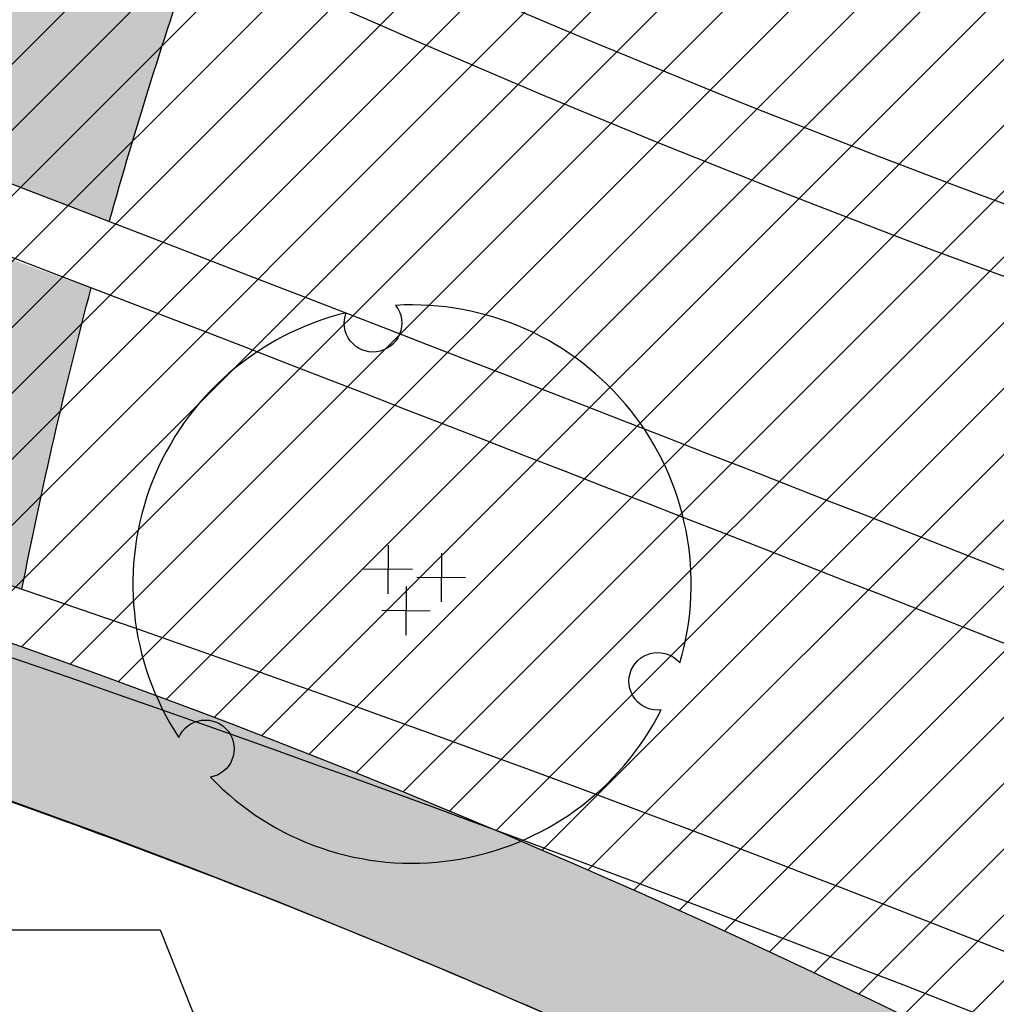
# Model space of a CAD drawing. Extents: x 1609557 to 1611883, y 574690 to 575242.
# Tile 16 of 43: x 1610225 to 1610251, y 574998 to 575024. Entities that reach past the tile are written whole.
import ezdxf
from ezdxf.enums import TextEntityAlignment as Align

# ---------------------------------------------------------------- set-up
doc = ezdxf.new("R2010")
doc.units = 0
doc.header["$MEASUREMENT"] = 0
doc.layers.add('L-ANNO-NOTE', color=2, linetype='Continuous', lineweight=25)
doc.layers.add('L-ANNO-TTLB-NPLT', color=8, linetype='Continuous', plot=False)
doc.layers.add('L-PLNT-NPLT', color=21, linetype='Continuous', plot=False)
for name, color, linetype in [('L-PLNT-BASE', 2, 'Continuous'), ('L-PLNT-BID-ADD', 2, 'Continuous'), ('L-PLNT-SEED', 2, 'Continuous'), ('L-PLNT-TREE', 5, 'Continuous'), ('L-PLNT-TREE-PLAN', 7, 'Continuous'), ('L-STON', 3, 'Continuous')]:
    doc.layers.add(name, color=color, linetype=linetype)
doc.styles.add('RDG_Standard', font='ARIALN.TTF')
doc.styles.add('X-HLVM1S', font='ARIALN.TTF')

# ---------------------------------------------------------------- blocks, each defined once
blk = doc.blocks.new('PLNT-TREE-ORN-MULT')
at = {"layer": 'L-PLNT-TREE-PLAN', "color": 0, "extrusion": (5.028865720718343e-15, -4.300868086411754e-18, -1)}
for p, q in [((-0.04255343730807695, 0.06981336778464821), (-0.04335550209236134, -0.01725964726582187)), ((0.0527482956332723, 0.05509634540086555), (0.05194623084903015, -0.03197666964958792)), ((0.0005820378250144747, 0.02587582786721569), (-0.08649097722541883, 0.02667789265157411)), ((0.09588377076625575, 0.01115880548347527), (0.008810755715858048, 0.01196087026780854)), ((-0.01043609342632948, -0.004455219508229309), (-0.01123815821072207, -0.09152823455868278)), ((0.03269938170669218, -0.04839275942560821), (-0.05437363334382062, -0.04759069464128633))]:
    blk.add_line(p, q, dxfattribs=at)
at = {"layer": 'L-PLNT-TREE-PLAN', "color": 0}
blk.add_lwpolyline([(-0.02937539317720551, 0.4991363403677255, -0.2718992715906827), (-0.02216410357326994, 0.4473752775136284, -0.2718992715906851), (-0.06385349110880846, 0.4158601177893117, -0.2633037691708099), (-0.1106958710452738, 0.4355865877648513, -0.2633037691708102), (-0.1179077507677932, 0.4858989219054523, 0.518932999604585), (-0.417688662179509, -0.2748384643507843, -0.2647662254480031), (-0.3769914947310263, -0.2439824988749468, -0.2718992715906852), (-0.3288538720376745, -0.2643289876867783, -0.2633037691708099), (-0.3225163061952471, -0.3147589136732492, -0.2556770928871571), (-0.3610273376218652, -0.3459179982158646, 0.5174068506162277), (0.4463127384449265, -0.2253995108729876, -0.2652179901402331), (0.3991555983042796, -0.2055931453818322, -0.2718992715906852), (0.3927073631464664, -0.1537314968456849, -0.2633037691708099), (0.4332121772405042, -0.1230280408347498, -0.2575414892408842), (0.4796847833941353, -0.1410762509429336, 0.5192192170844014)], format="xyb", close=True, dxfattribs=at)
at = {"layer": 'L-PLNT-NPLT', "style": 'RDG_Standard'}
blk.add_attdef('KEY', (0.1024455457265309, 0.1900547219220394), '', height=0.046875, dxfattribs=at)
at = {"layer": 'L-PLNT-NPLT', "style": 'RDG_Standard', "flags": 1}
for tag, p in [('BOTANICAL', (0.1024455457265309, 0.1153563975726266)), ('COMMON', (0.1024455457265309, 0.04065807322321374)), ('SIZE', (0.1024455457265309, -0.03404025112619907)), ('CONDITION', (0.1024455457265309, -0.1087385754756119)), ('NOTES', (0.1024455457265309, -0.1834368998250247)), ('SORT', (0.1024455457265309, -0.2581352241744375))]:
    blk.add_attdef(tag, p, '', height=0.046875, dxfattribs=at)
blk = doc.blocks.new('*U114')
at = {"color": 3}
blk.add_lwpolyline([(0.12953889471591, 1.110223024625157e-15), (-0.1295388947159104, -1.110223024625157e-15), (-0.5821479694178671, -1.14150018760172)], dxfattribs=at)
at = {"color": 1, "style": 'X-HLVM1S', "width": 0.8, "flags": 8}
for tag, p in [('PLANTNUMBER', (0.3295302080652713, 0.1089267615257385)), ('SPECIESTYPE', (0.3295302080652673, -0.1089267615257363))]:
    blk.add_attdef(tag, text='', height=0.125, dxfattribs=at).set_placement(p, align=Align.MIDDLE_CENTER)
blk = doc.blocks.new('base bid')
at = {"layer": 'L-PLNT-SEED'}
h = blk.add_hatch(dxfattribs=at)
h.set_pattern_fill('ANSI31', color=256, scale=10)
h.set_pattern_definition([(45, (150.2332058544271, -144.2689704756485), (-0.8838834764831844, 0.8838834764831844), [])])
edge = h.paths.add_edge_path()
edge.add_arc((618.8863025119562, -30.30258975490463), 1.015633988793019, 53.56259994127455, 119.7169013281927)
edge.add_arc((604.8375250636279, -3.650523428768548), 29.11303063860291, 189.3697585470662, 297.72745904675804, ccw=False)
edge.add_arc((570.2035708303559, -9.42934627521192), 5.999999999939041, 9.972662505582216, 101.7879303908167)
edge.add_arc((539.35580430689, 138.3861309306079), 145.0000000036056, 248.93301401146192, 281.7879303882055, ccw=False)
edge.add_arc((475.8941253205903, -24.71594292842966), 30.01817304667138, 67.80410625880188, 127.606428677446)
edge.add_arc((414.8510998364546, 54.51400046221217), 70.00000000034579, 234.3621781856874, 307.6152423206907, ccw=False)
edge.add_arc((339.1053539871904, -51.13912058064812), 60.00000000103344, 54.36217818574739, 102.9413701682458)
edge.add_arc((298.7936556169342, 124.2888332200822), 119.9999999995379, 269.47738466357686, 282.94137016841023, ccw=False)
edge.add_arc((297.6535016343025, -0.7059668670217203), 5.00000000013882, 89.47738466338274, 125.4332877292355)
edge.add_arc((292.4357098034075, 6.627153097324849), 3.999999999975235, 266.90698341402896, 305.43328772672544, ccw=False)
edge.add_arc((298.7936556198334, 124.2888332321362), 121.8333333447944, 234.5171921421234, 266.90698341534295, ccw=False)
edge.add_arc((230.3962784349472, 28.3383603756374), 3.999999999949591, 197.7889517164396, 234.51719214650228, ccw=False)
edge.add_arc((221.8265835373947, 25.58875506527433), 5.000000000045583, 17.78895171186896, 57.33646437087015)
edge.add_arc((192.1428275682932, -20.71323875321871), 60.0000000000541, 57.33646437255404, 95.53005168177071)
edge.add_line((186.3607580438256, 39.00750866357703), (186.1700039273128, 38.98934755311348))
edge.add_arc((180.5786885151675, 98.72825606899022), 59.99999998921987, 247.789464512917, 275.34707114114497, ccw=False)
edge.add_arc((156.0079716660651, 38.55118508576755), 4.999999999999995, 67.78946452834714, 159.470690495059)
edge.add_arc((167.6572125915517, 34.18891891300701), 17.43921944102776, 159.4706905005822, 205.3160390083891)
edge.add_line((151.892805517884, 26.73171807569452), (158.8874708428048, 11.94510390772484))
edge.add_arc((154.3676564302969, 9.807049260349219), 4.999999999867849, -5.277370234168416, 25.316038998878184, ccw=False)
edge.add_line((159.3464619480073, 9.347162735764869), (159.2120745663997, 7.892263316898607))
edge.add_arc((164.1908800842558, 7.432376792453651), 5.000000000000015, 174.7226297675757, 288.8249053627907)
edge.add_arc((171.9821321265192, -15.42170740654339), 19.14565743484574, 39.949937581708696, 108.82490536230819, ccw=False)
edge.add_arc((190.4923328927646, 0.08265457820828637), 5.000000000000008, 219.9499375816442, 260.1090579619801)
edge.add_arc((151.2221834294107, -225.1353719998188), 223.6160627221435, 64.00658706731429, 80.10905796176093, ccw=False)
edge.add_arc((365.507981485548, 214.5410112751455), 265.4991911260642, 244.0252345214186, 287.9078035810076)
edge.add_arc((486.119061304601, -158.9674474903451), 127.0000000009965, 64.50460080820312, 107.8712941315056, ccw=False)
edge.add_arc((486.1190613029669, -158.9674474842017), 126.9999999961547, 61.264920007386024, 64.50460080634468, ccw=False)
edge.add_arc((625.5395918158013, 95.3196258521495), 162.9999999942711, 241.2649200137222, 271.4988119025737)
edge.add_arc((632.209427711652, -159.5931303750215), 92.00000000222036, 40.598662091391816, 91.49881190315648, ccw=False)
edge.add_arc((804.5674639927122, -11.87140776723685), 134.999999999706, 220.5986620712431, 258.7316317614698)
edge.add_arc((779.1648480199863, -139.3653570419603), 4.999999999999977, 258.7316317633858, 370.3232354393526)
edge.add_line((784.0839102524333, -138.4693510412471), (782.9414253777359, -132.1971227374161))
edge.add_arc((776.8266279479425, -133.3109316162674), 6.21540970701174, 10.32323543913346, 70.94929946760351)
edge.add_arc((781.0222398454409, -121.1609270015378), 6.638608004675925, 186.8673162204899, 250.9492994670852, ccw=False)
edge.add_arc((810.6261729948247, -117.5955908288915), 36.45646305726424, 178.6613906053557, 186.867316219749, ccw=False)
edge.add_arc((765.0365062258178, -116.5302791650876), 9.145648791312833, 358.6613906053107, 428.1020102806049)
edge.add_arc((770.7768630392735, -102.2492452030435), 6.245895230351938, 201.7173952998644, 248.10201028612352, ccw=False)
edge.add_arc((760.3291983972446, -106.4105506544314), 5.000000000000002, 21.71739529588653, 78.0838911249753)
edge.add_arc((785.2377233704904, 11.62438980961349), 115.6344966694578, 225.374426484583, 258.0838911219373, ccw=False)
edge.add_arc((642.0705309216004, -130.5235531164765), 86.12889410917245, 44.0178143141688, 83.09250781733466)
edge.add_arc((661.4880895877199, 16.8794886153), 62.55870457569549, 227.8289389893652, 261.67372428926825, ccw=False)
at = {"layer": 'L-STON'}
h = blk.add_hatch(dxfattribs=at)
h.set_pattern_fill('GRASS', color=256, scale=2)
h.set_pattern_definition([(90, (-3.71114620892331, -150.6996880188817), (-1.414213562, 1.414213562), [0.375, -2.453427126]), (45, (-3.71114620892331, -150.6996880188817), (-1.414213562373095, 1.414213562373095), [0.375, -1.625]), (135, (-3.71114620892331, -150.6996880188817), (-1.414213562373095, -1.414213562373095), [0.375, -1.625])])
edge = h.paths.add_edge_path(flags=16)
edge.add_arc((618.8863025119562, -30.30258975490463), 1.015633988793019, 53.56259994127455, 119.7169013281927)
edge.add_arc((604.8375250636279, -3.650523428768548), 29.11303063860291, 189.3697585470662, 297.72745904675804, ccw=False)
edge.add_arc((570.2035708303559, -9.42934627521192), 5.999999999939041, 9.972662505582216, 101.7879303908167)
edge.add_arc((539.35580430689, 138.3861309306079), 145.0000000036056, 248.93301401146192, 281.7879303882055, ccw=False)
edge.add_arc((475.8941253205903, -24.71594292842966), 30.01817304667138, 67.80410625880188, 127.606428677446)
edge.add_arc((414.8510998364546, 54.51400046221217), 70.00000000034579, 234.3621781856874, 307.6152423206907, ccw=False)
edge.add_arc((339.1053539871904, -51.13912058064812), 60.00000000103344, 54.36217818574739, 102.9413701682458)
edge.add_arc((298.7936556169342, 124.2888332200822), 119.9999999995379, 269.47738466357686, 282.94137016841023, ccw=False)
edge.add_arc((297.6535016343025, -0.7059668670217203), 5.00000000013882, 89.47738466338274, 125.4332877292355)
edge.add_arc((292.4357098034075, 6.627153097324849), 3.999999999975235, 266.90698341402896, 305.43328772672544, ccw=False)
edge.add_arc((298.7936556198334, 124.2888332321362), 121.8333333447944, 234.5171921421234, 266.90698341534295, ccw=False)
edge.add_arc((230.3962784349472, 28.3383603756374), 3.999999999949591, 197.7889517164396, 234.51719214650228, ccw=False)
edge.add_arc((221.8265835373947, 25.58875506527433), 5.000000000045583, 17.78895171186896, 57.33646437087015)
edge.add_arc((192.1428275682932, -20.71323875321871), 60.0000000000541, 57.33646437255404, 95.53005168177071)
edge.add_line((186.3607580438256, 39.00750866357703), (186.1700039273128, 38.98934755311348))
edge.add_arc((180.5786885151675, 98.72825606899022), 59.99999998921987, 247.789464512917, 275.34707114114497, ccw=False)
edge.add_arc((156.0079716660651, 38.55118508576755), 4.999999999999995, 67.78946452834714, 159.470690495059)
edge.add_arc((167.6572125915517, 34.18891891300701), 17.43921944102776, 159.4706905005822, 205.3160390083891)
edge.add_line((151.892805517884, 26.73171807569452), (158.8874708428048, 11.94510390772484))
edge.add_arc((154.3676564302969, 9.807049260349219), 4.999999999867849, -5.277370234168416, 25.316038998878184, ccw=False)
edge.add_line((159.3464619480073, 9.347162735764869), (159.2120745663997, 7.892263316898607))
edge.add_arc((164.1908800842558, 7.432376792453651), 5.000000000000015, 174.7226297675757, 288.8249053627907)
edge.add_arc((171.9821321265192, -15.42170740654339), 19.14565743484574, 39.949937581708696, 108.82490536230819, ccw=False)
edge.add_arc((190.4923328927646, 0.08265457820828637), 5.000000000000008, 219.9499375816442, 260.1090579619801)
edge.add_arc((151.2221834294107, -225.1353719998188), 223.6160627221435, 64.00658706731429, 80.10905796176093, ccw=False)
edge.add_arc((365.507981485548, 214.5410112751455), 265.4991911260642, 244.0252345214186, 287.9078035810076)
edge.add_arc((486.119061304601, -158.9674474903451), 127.0000000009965, 64.50460080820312, 107.8712941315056, ccw=False)
edge.add_arc((486.1190613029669, -158.9674474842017), 126.9999999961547, 61.264920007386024, 64.50460080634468, ccw=False)
edge.add_arc((625.5395918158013, 95.3196258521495), 162.9999999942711, 241.2649200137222, 271.4988119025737)
edge.add_arc((632.209427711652, -159.5931303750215), 92.00000000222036, 40.598662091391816, 91.49881190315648, ccw=False)
edge.add_arc((804.5674639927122, -11.87140776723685), 134.999999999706, 220.5986620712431, 258.7316317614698)
edge.add_arc((779.1648480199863, -139.3653570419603), 4.999999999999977, 258.7316317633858, 370.3232354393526)
edge.add_line((784.0839102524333, -138.4693510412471), (782.9414253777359, -132.1971227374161))
edge.add_arc((776.8266279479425, -133.3109316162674), 6.21540970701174, 10.32323543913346, 70.94929946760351)
edge.add_arc((781.0222398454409, -121.1609270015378), 6.638608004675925, 186.8673162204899, 250.9492994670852, ccw=False)
edge.add_arc((810.6261729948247, -117.5955908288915), 36.45646305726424, 178.6613906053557, 186.867316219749, ccw=False)
edge.add_arc((765.0365062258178, -116.5302791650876), 9.145648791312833, 358.6613906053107, 428.1020102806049)
edge.add_arc((770.7768630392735, -102.2492452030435), 6.245895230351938, 201.7173952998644, 248.10201028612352, ccw=False)
edge.add_arc((760.3291983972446, -106.4105506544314), 5.000000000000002, 21.71739529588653, 78.0838911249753)
edge.add_arc((785.2377233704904, 11.62438980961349), 115.6344966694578, 225.374426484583, 258.0838911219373, ccw=False)
edge.add_arc((642.0705309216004, -130.5235531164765), 86.12889410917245, 44.0178143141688, 83.09250781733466)
edge.add_arc((661.4880895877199, 16.8794886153), 62.55870457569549, 227.8289389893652, 261.67372428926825, ccw=False)
edge = h.paths.add_edge_path()
edge.add_arc((661.4880895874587, 16.8794886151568), 58.55870457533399, 228.8865744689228, 261.6266150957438)
edge.add_arc((642.0705309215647, -130.5235531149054), 90.1288941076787, 44.04852607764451, 83.06014555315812, ccw=False)
edge.add_arc((785.2377233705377, 11.62438981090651), 111.6344966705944, 225.3982424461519, 282.6823883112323)
edge.add_arc((811.9353492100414, -107.0123411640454), 9.969110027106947, 16.319136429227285, 102.68238831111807, ccw=False)
edge.add_arc((865.5003203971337, -91.27441045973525), 45.85999714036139, 196.3851008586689, 256.0268237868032)
edge.add_arc((853.7026135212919, -138.6869781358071), 2.998343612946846, -68.92306818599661, 76.02682378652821, ccw=False)
edge.add_arc((804.5674639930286, -11.87140776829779), 138.9999999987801, 276.97243690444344, 291.1768356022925, ccw=False)
edge.add_arc((809.8878398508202, -159.6371798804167), 15.14565743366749, 40.28843071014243, 143.8357105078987)
edge.add_arc((804.5674639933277, -11.87140776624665), 139.0000000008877, 220.5986620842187, 267.151704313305, ccw=False)
edge.add_arc((632.2094277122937, -159.593130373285), 88.00000000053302, 40.59866207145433, 91.49881190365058)
edge.add_arc((625.5395918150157, 95.31962585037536), 166.9999999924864, 241.2649200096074, 271.4988119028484, ccw=False)
edge.add_arc((486.119061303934, -158.9674474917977), 123.0000000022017, 61.26492001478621, 107.8712941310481)
edge.add_arc((365.5043407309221, 214.5655925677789), 269.5237002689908, 249.6041407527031, 287.9063914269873, ccw=False)
edge.add_arc((365.9698800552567, 215.5476255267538), 270.6064256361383, 244.030657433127, 249.5842146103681, ccw=False)
edge.add_arc((154.4480504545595, -218.0632359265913), 211.8456146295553, 63.95216514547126, 70.08311154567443)
edge.add_arc((151.0554869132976, -225.5060928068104), 219.9999696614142, 69.91273766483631, 81.04841856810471)
edge.add_arc((171.9821321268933, -15.4217074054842), 15.14565743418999, 28.53936112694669, 140.0836133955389)
edge.add_arc((149.966357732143, -196.3326169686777), 190.9128533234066, 86.87746046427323, 97.39858245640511)
edge.add_arc((158.8098743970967, -264.4371158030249), 259.5891268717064, 97.39858245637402, 105.1312620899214)
edge.add_arc((35.53181350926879, 191.4625140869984), 212.6840491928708, 282.20007420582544, 285.13126208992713, ccw=False)
edge.add_arc((54.86326487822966, 102.0515709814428), 121.2071572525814, 277.0715209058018, 282.2000742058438, ccw=False)
edge.add_arc((51.95215365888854, 125.518462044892), 144.853923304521, 248.75498744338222, 277.07152089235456, ccw=False)
edge.add_arc((1.280879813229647, -4.833150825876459), 5.000000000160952, 104.84327763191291, 248.6841357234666, ccw=False)
edge.add_arc((-45.59932130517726, 172.0601694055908), 177.9999999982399, 284.8432776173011, 307.7565667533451)
edge.add_arc((-93.52873311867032, 250.2739725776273), 269.370478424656, 305.6296898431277, 316.0769376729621)
edge.add_arc((118.7785447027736, 46.36607813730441), 25.00104146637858, 39.91773842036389, 137.0089859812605, ccw=False)
edge.add_arc((180.5786885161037, 98.72825607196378), 55.99999999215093, 220.4330820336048, 235.0336811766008)
edge.add_arc((180.5786885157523, 98.72825607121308), 55.99999999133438, 235.0336811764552, 275.530051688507)
edge.add_arc((192.1428275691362, -20.71323875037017), 63.99999999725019, 53.66505559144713, 95.53005168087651, ccw=False)
edge.add_arc((298.7936556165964, 124.2888332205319), 116.0000000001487, 233.6650555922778, 282.9413701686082)
edge.add_arc((339.1053539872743, -51.13912058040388), 64.00000000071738, 54.3621781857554, 102.94137016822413, ccw=False)
edge.add_arc((414.8510998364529, 54.5140004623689), 66.0000000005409, 234.3621781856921, 307.6152423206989)
edge.add_arc((475.8942029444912, -24.71651629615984), 34.01867460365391, 67.87353367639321, 127.60697928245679, ccw=False)
edge.add_arc((539.3558043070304, 138.3861309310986), 141.0000000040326, 248.9484073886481, 281.7879303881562)
edge.add_arc((570.2035708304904, -9.429346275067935), 9.999999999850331, 9.832403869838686, 101.78793039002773, ccw=False)
edge.add_arc((604.8375250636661, -3.650523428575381), 25.11303063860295, 189.329578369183, 297.6231998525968)
edge.add_arc((618.8834613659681, -30.2891627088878), 5.002573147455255, 47.9211214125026, 118.69745510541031, ccw=False)
edge.add_arc((662.4386729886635, 17.95008187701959), 59.99035860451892, 227.9211214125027, 228.8749149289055)
h = blk.add_hatch(dxfattribs=at)
h.set_pattern_fill('AR-SAND', color=256, scale=2.5)
h.set_pattern_definition([(37.50000000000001, (-1609999.634312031, -572521.6229746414), (-0.1574833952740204, 4.817059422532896), [0, -3.8, 0, -4.25, 0, -4.0625]), (7.499999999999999, (-1609999.634312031, -572521.6229746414), (4.424441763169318, 7.055365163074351), [0, -2.05, 0, -3.425, 0, -1.3125]), (327.5, (-1610002.709312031, -572521.6229746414), (7.785354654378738, 0.01414763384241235), [0, -1.25, 0, -4.5, 0, -5.875]), (317.5, (-1610002.709312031, -572521.6229746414), (7.515316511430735, 2.194188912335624), [0, -0.625, 0, -2.95, 0, -3.375])])
edge = h.paths.add_edge_path()
edge.add_arc((975.1842532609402, 318.8047683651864), 481.7702616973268, 258.8784101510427, 260.4107916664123)
edge.add_line((894.9295026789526, -156.2339248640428), (884.2027706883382, -168.446132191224))
edge.add_line((884.2027706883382, -168.446132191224), (847.8491190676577, -190.6539219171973))
edge.add_line((847.8491190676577, -190.6539219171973), (798.1555349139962, -190.6539219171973))
edge.add_line((798.1555349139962, -190.6539219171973), (747.2964987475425, -172.5301932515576))
edge.add_line((747.2964987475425, -172.5301932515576), (711.4840671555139, -150.6228875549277))
edge.add_line((711.4840671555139, -150.6228875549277), (675.9964703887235, -118.4368421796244))
edge.add_line((675.9964703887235, -118.4368421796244), (504.1727170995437, -76.0782215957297))
edge.add_line((504.1727170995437, -76.0782215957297), (470.0743235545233, -62.44787501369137))
edge.add_line((470.0743235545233, -62.44787501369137), (384.715996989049, -72.36735664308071))
edge.add_line((384.715996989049, -72.36735664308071), (355.9447126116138, -76.94914028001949))
edge.add_line((355.9447126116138, -76.94914028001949), (344.0520851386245, -87.07581996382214))
edge.add_line((344.0520851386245, -87.07581996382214), (331.4194478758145, -90.8919148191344))
edge.add_line((331.4194478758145, -90.8919148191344), (175.0001791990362, -27.13090893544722))
edge.add_line((175.0001791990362, -27.13090893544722), (63.61505718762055, -52.02526193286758))
edge.add_line((63.61505718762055, -52.02526193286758), (4.422241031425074, -54.8544149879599))
edge.add_line((4.422241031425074, -54.8544149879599), (-69.8879120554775, -41.95109310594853))
edge.add_line((-69.8879120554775, -41.95109310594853), (-96.10807950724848, -31.68806857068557))
edge.add_line((-96.10807950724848, -31.68806857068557), (-102.7708319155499, -7.592912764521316))
edge.add_line((-102.7708319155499, -7.592912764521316), (-99.76146007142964, -1.693859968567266))
edge.add_arc((-45.59932130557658, 172.0601694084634), 182.0000000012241, 252.6868395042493, 275.0190642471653)
edge.add_line((-29.67664987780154, -9.241977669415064), (-29.3447826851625, -9.184034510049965))
edge.add_arc((-28.57626109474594, -25.37728074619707), 16.21147276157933, 61.79194727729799, 92.71718391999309, ccw=False)
edge.add_arc((51.7120899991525, 124.3093414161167), 153.6481874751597, 241.7919472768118, 285.8858236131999)
edge.add_arc((152.758396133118, -235.6392442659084), 220.2162130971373, 98.85330476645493, 105.5376167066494, ccw=False)
edge.add_arc((151.1820899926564, -225.4125226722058), 209.8687354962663, 70.0580048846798, 98.85778749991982, ccw=False)
edge.add_line((222.7617353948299, -28.12785397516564), (221.7754935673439, -30.49284057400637))
edge.add_arc((29.16494143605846, -585.7581051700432), 587.7230120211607, 70.86935000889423, 71.65257934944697)
edge.add_line((214.167296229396, -27.91182923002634), (214.0402741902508, -29.80142796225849))
edge.add_arc((29.16494161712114, -585.7581046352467), 585.8896781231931, 65.17206158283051, 71.60620215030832, ccw=False)
edge.add_line((275.1769008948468, -54.02054641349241), (275.9467077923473, -52.35666286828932))
edge.add_arc((29.16494235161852, -585.75810302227), 587.72300968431, 65.17206158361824, 66.03012498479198)
edge.add_line((267.9310958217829, -48.72080443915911), (268.3267669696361, -47.52202050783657))
edge.add_arc((365.5151381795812, 215.059979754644), 279.990868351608, 249.6891869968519, 287.8717470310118)
edge.add_arc((486.1190613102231, -158.9674474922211), 112.9999999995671, 62.84612761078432, 107.87174703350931, ccw=False)
edge.add_arc((625.6385876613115, 96.25216650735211), 177.9296759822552, 240.3772305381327, 271.4824047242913)
edge.add_arc((632.2057718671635, -159.6083406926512), 78.01511050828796, 45.1453067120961, 91.44266237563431, ccw=False)
edge.add_arc((804.4438500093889, -11.05135270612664), 149.7828535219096, 218.5050005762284, 297.7887874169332)
edge.add_arc((874.7528747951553, -144.4675637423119), 1.025781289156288, 113.8194262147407, 117.78878741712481, ccw=False)
edge.add_arc((923.8125677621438, -114.0406244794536), 57.59553997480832, 210.7966945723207, 223.8177650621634)
at = {"layer": 'L-PLNT-SEED'}
for points in [[(448.3728435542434, -41.90240981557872, -0.1686986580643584), (271.5741697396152, -38.06090640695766, -0.02423670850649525), (247.4739880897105, -27.73525751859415, 0.02675768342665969), (226.6146771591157, -18.88858285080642, 0.04862684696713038), (185.2874271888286, -8.185682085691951, 0.5291613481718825), (160.3656905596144, -5.703208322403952, 0.04593933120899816), (125.3823068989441, -7.009237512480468, 0.03375298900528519), (91.04899825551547, -13.8478533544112, -0.01279041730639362), (80.47749614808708, -16.41819784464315, -0.02238127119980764), (69.78486213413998, -18.23359395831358, -0.1241867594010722), (-0.5366661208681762, -9.49110389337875, -0.7254821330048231), (0, 0, 0.1003125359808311), (63.39148455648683, 31.3299159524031, 0.04561631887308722), (100.491266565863, 63.41387954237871, -0.4509461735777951), (137.9535066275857, 62.40892419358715, 0.06379345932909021), (148.4853796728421, 52.8368677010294, 0.1785610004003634), (185.9752867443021, 42.98889182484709, -0.1847298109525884), (230.0631219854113, 30.84305350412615, 0.2183841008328), (324.7723056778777, 11.23526299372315, -0.2151993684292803)], [(325.6681211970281, 7.33686402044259, -0.05881539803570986), (297.6991077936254, 4.293825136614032, 0.1581872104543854), (294.7547283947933, 3.367988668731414, -0.1697042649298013), (292.2198813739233, 2.632980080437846, -0.1422756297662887), (228.0744438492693, 25.08120146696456, -0.1616433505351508), (226.5875251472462, 27.11631357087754, 0.1742919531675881), (224.5251068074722, 29.79802723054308, 0.1682110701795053), (186.3607580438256, 39.00750866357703), (186.1700039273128, 38.98934755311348, -0.1208256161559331), (157.8980268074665, 43.18019054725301, 0.4228342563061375), (151.3255070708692, 40.30461752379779, 0.2027496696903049), (151.892805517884, 26.73171807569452), (158.8874708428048, 11.94510390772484, -0.1342875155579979), (159.3464619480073, 9.347162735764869), (159.2120745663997, 7.892263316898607, 0.5435336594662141), (165.8042658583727, 2.699831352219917, -0.3099101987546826), (186.6593039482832, -3.127935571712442, 0.1770429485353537), (189.6334660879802, -4.843027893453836, -0.07037612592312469), (249.2259062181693, -24.13931774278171, 0.1938486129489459), (447.1453242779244, -38.0954167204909, -0.1915141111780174)]]:
    blk.add_lwpolyline(points, format="xyb", dxfattribs=at)
blk = doc.blocks.new('OPT B AGAIN')
at = {"layer": 'L-PLNT-SEED'}
h = blk.add_hatch(dxfattribs=at)
h.set_pattern_fill('ANSI31', color=256, scale=10)
h.set_pattern_definition([(45, (181.7650575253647, -138.8858917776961), (-0.8838834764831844, 0.8838834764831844), [])])
edge = h.paths.add_edge_path()
edge.add_arc((650.4181541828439, -24.9195110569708), 1.015633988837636, 53.56259993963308, 119.7169013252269)
edge.add_arc((636.3693767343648, 1.732555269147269), 29.1130306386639, 189.3697585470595, 297.72745904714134, ccw=False)
edge.add_arc((601.7354225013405, -4.046267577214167), 5.999999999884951, 9.972662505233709, 101.787930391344)
edge.add_arc((570.8876559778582, 143.7692096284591), 145.0000000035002, 248.93301401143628, 281.7879303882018, ccw=False)
edge.add_arc((507.4259769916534, -19.33286423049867), 30.01817304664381, 67.80410625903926, 127.6064286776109)
edge.add_arc((446.3829515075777, 59.89707916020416), 70.00000000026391, 234.3621781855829, 307.6152423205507, ccw=False)
edge.add_arc((370.6372056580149, -45.75604188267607), 60.00000000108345, 54.36217818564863, 102.9413701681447)
edge.add_arc((330.3255072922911, 129.6719119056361), 119.9999999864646, 280.84839090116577, 282.94137016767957, ccw=False)
edge.add_arc((367.943715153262, -49.30538427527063), 62.94338616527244, 103.8176226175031, 128.3046883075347)
edge.add_arc((332.0278986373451, -3.835722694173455), 4.999999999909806, 128.3046883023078, 172.4897710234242)
edge.add_arc((210.2500576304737, 12.21875247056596), 117.8315461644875, 339.6326578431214, 352.48977102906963, ccw=False)
edge.add_arc((325.4022392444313, -30.53126276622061), 5.000000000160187, 159.6326578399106, 254.0379134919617)
edge.add_arc((397.0398331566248, 219.9240899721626), 265.4991911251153, 254.0379134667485, 287.907803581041)
edge.add_arc((517.6509129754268, -153.5843687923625), 127.0000000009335, 64.50460080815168, 107.87129413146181, ccw=False)
edge.add_arc((517.6509129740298, -153.5843687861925), 126.9999999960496, 61.2649200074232, 64.50460080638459, ccw=False)
edge.add_arc((657.0714434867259, 100.7027045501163), 162.9999999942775, 241.2649200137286, 271.4988119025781)
edge.add_arc((663.7412793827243, -154.2100516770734), 92.00000000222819, 40.598662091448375, 91.49881190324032, ccw=False)
edge.add_arc((836.0993156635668, -6.488329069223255), 134.9999999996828, 220.5986620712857, 258.7316317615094)
edge.add_arc((810.696699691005, -133.9822783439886), 5.000000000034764, 258.7316317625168, 370.3232354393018)
edge.add_line((815.6157619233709, -133.0862723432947), (814.4732770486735, -126.8140440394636))
edge.add_arc((808.3584796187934, -127.9278529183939), 6.215409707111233, 10.32323543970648, 70.94929946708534)
edge.add_arc((812.5540915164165, -115.7778483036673), 6.638608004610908, 186.8673162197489, 250.9492994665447, ccw=False)
edge.add_arc((842.1580246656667, -112.2125121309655), 36.45646305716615, 178.6613906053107, 186.8673162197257, ccw=False)
edge.add_arc((796.5683578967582, -111.1472004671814), 9.145648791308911, 358.6613906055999, 428.1020102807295)
edge.add_arc((802.3087147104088, -96.8661665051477), 6.245895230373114, 201.7173952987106, 248.102010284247, ccw=False)
edge.add_arc((791.8610500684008, -101.0274719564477), 4.999999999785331, 21.7173952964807, 78.08389112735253)
edge.add_arc((816.769575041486, 17.00746850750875), 115.6344966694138, 225.3744264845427, 258.0838911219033, ccw=False)
edge.add_arc((673.6023825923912, -125.140474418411), 86.12889410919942, 44.01781431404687, 83.0925078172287)
edge.add_arc((693.0199412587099, 22.26256731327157), 62.558704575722, 227.8289389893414, 261.67372428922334, ccw=False)
edge = h.paths.add_edge_path()
edge.add_arc((212.1105401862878, 104.1113347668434), 59.99999998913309, 247.7894645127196, 275.3470711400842, ccw=False)
edge.add_arc((187.5398233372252, 43.93426378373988), 4.999999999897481, 67.78946453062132, 159.4706904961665)
edge.add_arc((199.1890642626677, 39.57199761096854), 17.43921944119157, 159.4706905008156, 205.3160390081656)
edge.add_line((183.4246571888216, 32.11479677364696), (190.4193225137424, 17.32818260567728))
edge.add_arc((185.8995081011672, 15.19012795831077), 4.999999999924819, -5.277370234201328, 25.31603899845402, ccw=False)
edge.add_line((190.878313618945, 14.73024143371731), (190.7439262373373, 13.27534201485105))
edge.add_arc((195.7227317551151, 12.81545549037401), 4.999999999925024, 174.722629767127, 288.8249053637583)
edge.add_arc((203.513983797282, -10.0386287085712), 19.14565743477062, 39.949937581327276, 108.82490536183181, ccw=False)
edge.add_arc((222.0241845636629, 5.465733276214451), 5.000000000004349, 219.9499375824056, 260.10905796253)
edge.add_arc((182.7540351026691, -219.7522932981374), 223.6160627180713, 75.43087282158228, 80.10905796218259, ccw=False)
edge.add_arc((240.2619229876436, 1.512586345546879), 5.000000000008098, 255.4308728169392, 347.0509928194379)
edge.add_arc((374.7180795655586, -29.40304603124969), 132.9646127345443, 157.5099949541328, 167.0509928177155, ccw=False)
edge.add_arc((247.246189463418, 23.37148950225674), 4.999999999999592, 337.509994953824, 393.1107178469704)
edge.add_arc((217.7081057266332, 4.107980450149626), 40.2644462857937, 33.11071784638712, 90.00889385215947)
at = {"layer": 'L-STON'}
h = blk.add_hatch(dxfattribs=at)
h.set_pattern_fill('GRASS', color=256, scale=2)
h.set_pattern_definition([(90, (27.81273148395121, -13.95238256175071), (-1.414213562, 1.414213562), [0.375, -2.453427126]), (45, (27.81273148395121, -13.95238256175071), (-1.414213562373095, 1.414213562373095), [0.375, -1.625]), (135, (27.81273148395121, -13.95238256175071), (-1.414213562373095, -1.414213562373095), [0.375, -1.625])])
edge = h.paths.add_edge_path()
edge.add_arc((212.1105401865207, 104.1113347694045), 55.99999999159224, 235.03368117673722, 275.53005168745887, ccw=False)
edge.add_arc((212.1105401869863, 104.1113347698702), 55.99999999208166, 220.4330820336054, 235.0336811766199, ccw=False)
edge.add_arc((150.3103963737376, 51.74915683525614), 25.00104146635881, 39.91773842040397, 137.0089859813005)
edge.add_arc((-61.99688144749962, 255.6570512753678), 269.3704784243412, 305.62968984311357, 316.07693767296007, ccw=False)
edge.add_arc((-14.0674696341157, 177.443248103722), 177.9999999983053, 284.8432776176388, 307.7565667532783, ccw=False)
edge.add_arc((32.81273148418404, 0.5499278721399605), 5.000000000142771, 104.8432776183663, 248.6841357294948)
edge.add_arc((83.4840053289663, 130.9015407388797), 144.8539233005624, 248.754987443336, 277.0715208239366)
edge.add_arc((86.39511654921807, 107.434649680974), 121.2071572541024, 277.0715208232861, 282.2000742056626)
edge.add_arc((67.0636651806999, 196.8455927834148), 212.6840491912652, 282.200074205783, 285.1312620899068)
edge.add_arc((190.341726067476, -259.0540371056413), 259.5891268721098, 97.39858245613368, 105.1312620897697, ccw=False)
edge.add_arc((181.4982094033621, -190.9495382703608), 190.9128533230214, 86.87746046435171, 97.39858245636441, ccw=False)
edge.add_arc((203.5139837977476, -10.03862870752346), 15.14565743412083, 28.53936112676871, 140.0836133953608, ccw=False)
edge.add_arc((182.5873385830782, -220.1230141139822), 219.999969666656, 70.47638639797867, 81.04841856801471, ccw=False)
edge.add_line((256.1103002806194, -12.7721984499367), (256.7168405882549, -9.114018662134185))
edge.add_arc((60.72531904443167, -580.3145678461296), 603.8896785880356, 71.06177352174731, 71.9454395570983)
edge.add_arc((270.0846625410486, -9.618172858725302), 22.46817311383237, 166.4344701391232, 171.1444045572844, ccw=False)
edge.add_arc((60.72531935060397, -580.3145669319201), 605.7230109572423, 71.08698587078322, 71.96625282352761, ccw=False)
edge.add_arc((381.9587088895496, -31.75897636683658), 127.2726195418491, 165.1772540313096, 168.9170994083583, ccw=False)
edge.add_arc((308.2893042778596, 142.3877759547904), 149.9465328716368, 247.2287455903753, 250.77757846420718, ccw=False)
edge.add_line((250.2520437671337, 4.128457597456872), (250.7427409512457, 5.903614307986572))
edge.add_arc((-1096.608610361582, -3518.100216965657), 3772.791892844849, 68.93545899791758, 69.07637600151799, ccw=False)
edge.add_arc((381.9587092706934, -31.75897646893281), 127.2726199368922, 160.809219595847, 164.3476252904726, ccw=False)
edge.add_arc((324.1309277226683, 153.3379626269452), 156.2494171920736, 243.0484815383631, 246.47284791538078, ccw=False)
edge.add_arc((259.8812309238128, 12.22635064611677), 6.819035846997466, 148.9361331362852, 164.4120850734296, ccw=False)
edge.add_arc((327.1934123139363, 159.9798419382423), 161.7254418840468, 243.1067079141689, 246.3727711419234)
edge.add_arc((381.9587091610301, -31.75897643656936), 127.2726198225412, 156.3978260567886, 159.9805303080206, ccw=False)
edge.add_arc((355.9971218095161, 201.8608807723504), 203.9250335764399, 240.96627183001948, 243.60247152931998, ccw=False)
edge.add_arc((343.8873493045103, -13.61226586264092), 94.48073063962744, 155.713318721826, 156.8299484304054, ccw=False)
edge.add_arc((355.9971195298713, 201.8608763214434), 202.0916952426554, 240.9180027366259, 243.5808469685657)
edge.add_arc((381.9587091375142, -31.75897643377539), 127.2726197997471, 151.7401875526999, 155.5717657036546, ccw=False)
edge.add_arc((343.1708068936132, 148.461647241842), 140.5904971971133, 234.6993078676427, 238.568459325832, ccw=False)
edge.add_line((261.9281301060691, 33.72143907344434), (262.9923042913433, 35.21430357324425))
edge.add_arc((330.3255069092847, 129.6719113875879), 115.9999993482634, 233.66505558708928, 234.517192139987, ccw=False)
edge.add_arc((223.6746792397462, -15.33016005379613), 63.99999999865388, 53.66505559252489, 95.53005168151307)
edge = h.paths.add_edge_path(flags=16)
edge.add_arc((187.5398233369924, 43.9342637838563), 4.999999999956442, 67.78946451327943, 159.4706905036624, ccw=False)
edge.add_arc((212.110540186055, 104.1113347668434), 59.99999998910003, 247.7894645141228, 275.3470711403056)
edge.add_arc((217.7081057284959, 4.107980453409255), 40.26444628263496, 33.11071784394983, 90.00889385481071, ccw=False)
edge.add_arc((247.2461894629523, 23.37148950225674), 5.000000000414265, -22.49000504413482, 33.11071784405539, ccw=False)
edge.add_arc((374.7180795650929, -29.40304603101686), 132.9646127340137, 157.5099949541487, 167.0509928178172)
edge.add_arc((240.2619229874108, 1.512586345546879), 5.000000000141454, 255.4308728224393, 347.05099281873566, ccw=False)
edge.add_arc((182.7540351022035, -219.7522932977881), 223.6160627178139, 75.4308728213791, 80.10905796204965)
edge.add_arc((222.0241845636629, 5.465733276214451), 5.000000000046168, 219.9499375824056, 260.10905796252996, ccw=False)
edge.add_arc((203.513983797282, -10.0386287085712), 19.14565743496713, 39.9499375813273, 108.8249053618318)
edge.add_arc((195.7227317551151, 12.81545549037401), 4.999999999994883, 174.722629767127, 288.82490536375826, ccw=False)
edge.add_line((190.7439262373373, 13.27534201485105), (190.878313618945, 14.73024143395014))
edge.add_arc((185.8995081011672, 15.19012795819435), 4.99999999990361, 354.7226297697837, 385.3160390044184)
edge.add_line((190.4193225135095, 17.32818260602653), (183.4246571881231, 32.11479677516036))
edge.add_arc((199.1890642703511, 39.57199761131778), 17.43921944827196, 159.4706905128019, 205.3160389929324, ccw=False)
h = blk.add_hatch(dxfattribs=at)
h.set_pattern_fill('AR-SAND', color=256, scale=2.5)
h.set_pattern_definition([(37.50000000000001, (-1609968.10246036, -572516.2398959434), (-0.1574833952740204, 4.817059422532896), [0, -3.8, 0, -4.25, 0, -4.0625]), (7.499999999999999, (-1609968.10246036, -572516.2398959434), (4.424441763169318, 7.055365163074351), [0, -2.05, 0, -3.425, 0, -1.3125]), (327.5, (-1609971.17746036, -572516.2398959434), (7.785354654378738, 0.01414763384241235), [0, -1.25, 0, -4.5, 0, -5.875]), (317.5, (-1609971.17746036, -572516.2398959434), (7.515316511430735, 2.194188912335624), [0, -0.625, 0, -2.95, 0, -3.375])])
edge = h.paths.add_edge_path()
edge.add_line((387.4765642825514, -71.56606158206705), (416.2478486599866, -66.98427794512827))
edge.add_line((416.2478486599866, -66.98427794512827), (501.6061752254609, -57.06479631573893))
edge.add_line((501.6061752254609, -57.06479631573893), (535.7045687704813, -70.69514289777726))
edge.add_line((535.7045687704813, -70.69514289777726), (707.5283220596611, -113.0537634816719))
edge.add_line((707.5283220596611, -113.0537634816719), (743.0159188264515, -145.2398088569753))
edge.add_line((743.0159188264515, -145.2398088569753), (778.8283504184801, -167.1471145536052))
edge.add_line((778.8283504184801, -167.1471145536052), (829.6873865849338, -185.2708432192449))
edge.add_line((829.6873865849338, -185.2708432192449), (879.3809707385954, -185.2708432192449))
edge.add_line((879.3809707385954, -185.2708432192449), (915.7346223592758, -163.0630534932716))
edge.add_line((915.7346223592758, -163.0630534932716), (926.4613543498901, -150.8508461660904))
edge.add_line((926.4613543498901, -150.8508461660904), (913.7866116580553, -148.5347929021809))
edge.add_arc((962.3961570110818, -102.8307342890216), 66.72142739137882, 211.9891666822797, 223.2354667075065, ccw=False)
edge.add_arc((835.9757016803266, -5.668274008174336), 149.7828535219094, 218.5050005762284, 297.7887874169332, ccw=False)
edge.add_arc((663.7376235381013, -154.2252619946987), 78.01511050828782, 45.14530671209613, 91.44266237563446)
edge.add_arc((657.1704393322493, 101.6352452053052), 177.9296759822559, 240.3772305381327, 271.4824047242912, ccw=False)
edge.add_arc((517.6509129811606, -153.5843687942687), 112.9999999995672, 62.84612761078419, 107.8717470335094)
edge.add_arc((397.0469898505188, 220.4430584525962), 279.9908683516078, 249.6891869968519, 287.87174703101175, ccw=False)
edge.add_line((299.8586186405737, -42.13894180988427), (299.4629474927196, -43.33772574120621))
edge.add_arc((60.69679402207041, -580.3750243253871), 587.7230096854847, 65.17206158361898, 66.0301249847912, ccw=False)
edge.add_line((307.4785594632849, -46.97358417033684), (306.7087525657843, -48.63746771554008))
edge.add_arc((60.69679328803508, -580.3750259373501), 585.8896781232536, 65.17206158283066, 71.60620215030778)
edge.add_line((245.5721258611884, -24.41834926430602), (245.6991479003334, -22.52875053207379))
edge.add_arc((60.69679310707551, -580.3750264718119), 587.723012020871, 70.86935000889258, 71.65257934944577, ccw=False)
edge.add_line((253.3073452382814, -25.10976187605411), (254.2935870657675, -22.74477527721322))
edge.add_arc((182.7139416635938, -220.0294439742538), 209.8687354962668, 70.05800488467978, 98.85778749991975)
edge.add_arc((184.2902478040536, -230.2561655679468), 220.2162130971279, 98.85330476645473, 105.5376167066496)
edge.add_arc((83.24394167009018, 129.6924201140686), 153.6481874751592, 241.79194727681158, 285.8858236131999, ccw=False)
edge.add_arc((2.955590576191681, -19.99420204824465), 16.21147276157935, 61.79194727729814, 92.71718391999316)
edge.add_line((2.187068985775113, -3.800955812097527), (1.855201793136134, -3.858898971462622))
edge.add_arc((-14.06746963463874, 177.4432481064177), 182.0000000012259, 252.6868395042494, 275.01906424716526, ccw=False)
edge.add_line((-68.229608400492, 3.689218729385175), (-71.23898024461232, -2.209834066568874))
edge.add_line((-71.23898024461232, -2.209834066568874), (-64.57622783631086, -26.30498987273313))
edge.add_line((-64.57622783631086, -26.30498987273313), (-38.35606038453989, -36.56801440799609))
edge.add_line((-38.35606038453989, -36.56801440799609), (35.95409270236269, -49.47133629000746))
edge.add_line((35.95409270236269, -49.47133629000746), (95.14690885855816, -46.64218323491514))
edge.add_line((95.14690885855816, -46.64218323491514), (206.5320308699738, -21.74783023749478))
edge.add_line((206.5320308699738, -21.74783023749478), (362.9512995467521, -85.50883612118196))
edge.add_line((362.9512995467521, -85.50883612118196), (375.5839368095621, -81.6927412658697))
edge.add_line((375.5839368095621, -81.6927412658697), (387.4765642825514, -71.56606158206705))
at = {"layer": 'L-PLNT-BID-ADD'}
for points in [[(259.4058236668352, 2.579194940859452, -0.01544043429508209), (261.7587208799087, 10.07740215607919)], [(257.0597139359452, -7.293475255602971, -0.01631960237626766), (258.9214799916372, 0.8011217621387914)]]:
    blk.add_lwpolyline(points, format="xyb", dxfattribs=at)
for centre, radius, start, end in [((355.9971218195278, 201.8608807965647), 202.0917002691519, 240.9180027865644, 260.7972032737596), ((355.9971218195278, 201.8608807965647), 203.9250336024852, 240.966271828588, 260.8310113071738), ((385.1405062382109, 277.8100498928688), 292.9612317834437, 243.4227820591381, 257.5999876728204), ((385.1405062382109, 277.8100498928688), 294.7945651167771, 243.4430236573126, 257.6094347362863), ((-1096.60867112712, -3518.100375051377), 3772.792062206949, 67.96019523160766, 69.07496592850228), ((-1096.60867112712, -3518.100375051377), 3770.958728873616, 67.95796789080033, 69.0737077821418), ((60.72531918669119, -580.3145674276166), 605.7230114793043, 65.11334697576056, 71.96625282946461), ((60.72531918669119, -580.3145674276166), 603.889678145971, 65.10677901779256, 71.94543955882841)]:
    blk.add_arc(centre, radius, start, end, dxfattribs=at)
at = {"layer": 'L-PLNT-SEED'}
blk.add_lwpolyline([(479.9046952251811, -36.51933111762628, -0.1686986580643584), (303.1060214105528, -32.67782770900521, -0.02423670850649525), (279.0058397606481, -22.35217882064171, 0.02675768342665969), (258.1465288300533, -13.50550415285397, 0.04862684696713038), (216.8192788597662, -2.802603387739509, 0.5291613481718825), (191.8975422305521, -0.3201296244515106, 0.04593933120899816), (156.9141585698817, -1.626158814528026, 0.03375298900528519), (122.5808499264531, -8.464774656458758, -0.01279041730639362), (112.0093478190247, -11.0351191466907, -0.02238127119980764), (101.3167138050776, -12.85051526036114, -0.1241867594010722), (30.99518555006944, -4.108025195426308, -0.7254821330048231), (31.53185167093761, 5.383078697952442, 0.1003125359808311), (94.92333622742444, 36.71299465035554, 0.04561631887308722), (132.0231182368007, 68.79695824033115, -0.4509461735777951), (169.4853582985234, 67.7920028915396, 0.06379345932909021), (180.0172313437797, 58.21994639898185, 0.1785610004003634), (217.5071384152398, 48.37197052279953, -0.1847298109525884), (261.5949736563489, 36.22613220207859, 0.2183841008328), (356.3041573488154, 16.6183416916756, -0.2151993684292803)], format="xyb", dxfattribs=at)

msp = doc.modelspace()

# ---------------------------------------------------------------- hatches: boundary and pattern name
at = {"layer": 'L-STON'}
h = msp.add_hatch(dxfattribs=at)
h.set_pattern_fill('GRASS', color=256, scale=2)
h.set_pattern_definition([(90, (0, 0), (-1.414213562, 1.414213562), [0.375, -2.453427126]), (45, (0, 0), (-1.414213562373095, 1.414213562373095), [0.375, -1.625]), (135, (0, 0), (-1.414213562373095, -1.414213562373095), [0.375, -1.625])])
edge = h.paths.add_edge_path()
edge.add_arc((1610813.216045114, 574959.1414492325), 100.0040495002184, 216.1022558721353, 216.1817475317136)
edge.add_arc((1610656.820515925, 574844.9201608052), 93.66082483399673, 36.09956406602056, 36.18443933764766)
edge = h.paths.add_edge_path()
edge.add_line((1609968.687393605, 575012.2828954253), (1609968.102458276, 575016.2398957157))
edge.add_arc((1609954.034991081, 575193.683145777), 178.0000017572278, 253.0948772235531, 274.5328533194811, ccw=False)
edge.add_arc((1609954.034990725, 575193.6831440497), 178.0000000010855, 248.16826524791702, 253.0948771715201, ccw=False)
edge.add_arc((1609954.034990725, 575193.6831440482), 177.9999999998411, 238.03358010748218, 248.1682652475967, ccw=False)
edge.add_arc((1609954.034990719, 575193.6831440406), 177.9999999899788, 221.3720803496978, 238.033580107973, ccw=False)
edge.add_arc((1609916.37045134, 575160.5099906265), 127.809606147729, 215.3124549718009, 221.3720803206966, ccw=False)
edge.add_arc((1609869.584878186, 574941.4546373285), 156.1524184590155, 111.6098876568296, 115.6512929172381)
edge.add_arc((1609765.242331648, 575157.5691477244), 83.83367074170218, 276.5399601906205, 295.99620355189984, ccw=False)
edge.add_line((1609774.790663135, 575074.2810110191), (1609793.91872741, 575061.8659131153))
edge.add_arc((1609739.119560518, 574977.4969385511), 100.6035414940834, 49.28011877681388, 56.9955511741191, ccw=False)
edge.add_line((1609804.749430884, 575053.7451691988), (1609811.023914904, 575047.8491104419))
edge.add_line((1609811.023914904, 575047.8491104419), (1609816.541248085, 575053.3064861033))
edge.add_line((1609816.541248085, 575053.3064861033), (1609888.084439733, 574995.2144768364))
edge.add_line((1609888.084439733, 574995.2144768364), (1609902.420042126, 574989.8289895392))
edge.add_line((1609902.420042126, 574989.8289895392), (1609897.395630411, 575009.8454450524))
edge.add_arc((1609904.28674102, 575010.7120738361), 6.94539062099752, 101.69690295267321, 187.1679094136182, ccw=False)
edge.add_arc((1609948.778174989, 575178.4044143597), 167.3102986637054, 254.0774575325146, 276.8341494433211)

# ---------------------------------------------------------------- linework, layer by layer
at = {"layer": 'L-ANNO-TTLB-NPLT'}
msp.add_lwpolyline([(1610542.011692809, 574972.0356052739, 0.199319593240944), (1610448.007155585, 574979.7205648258, -0.1938486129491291), (1610247.108300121, 574993.8877171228, 0.1847073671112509), (1610090.813740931, 575007.7364668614, -0.163506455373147), (1609999.097645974, 575012.1318707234, -0.6574366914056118), (1609998.770942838, 575021.3067028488), (1609970.681289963, 575016.4199664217, -0.1297419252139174), (1609980.611501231, 575014.0567920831, 0.1943770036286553), (1610092.450281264, 575001.963968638, -0.1843638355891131), (1610244.482261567, 574988.4929120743, 0.1938431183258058), (1610449.848434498, 574974.0100751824, -0.1992207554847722), (1610539.227817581, 574966.7203329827)], format="xyb", close=True, dxfattribs=at)

# ---------------------------------------------------------------- block references
at = {"layer": 'L-ANNO-NOTE', "xscale": -20, "yscale": 20, "zscale": 20}
msp.add_blockref('*U114', (1610226.283142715, 574999.7968481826), dxfattribs=at)
at = {"layer": 'L-PLNT-BASE'}
msp.add_blockref('base bid', (1609999.634312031, 575021.6229746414), dxfattribs=at)
at = {"layer": 'L-PLNT-BID-ADD'}
msp.add_blockref('OPT B AGAIN', (1609968.10246036, 575016.2398959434), dxfattribs=at)
at = {"layer": 'L-PLNT-TREE', "xscale": 15, "yscale": 15, "zscale": 15}
msp.add_blockref('PLNT-TREE-ORN-MULT', (1610235.64203145, 575009.0853854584), dxfattribs=at)

doc.saveas('drawing.dxf')
